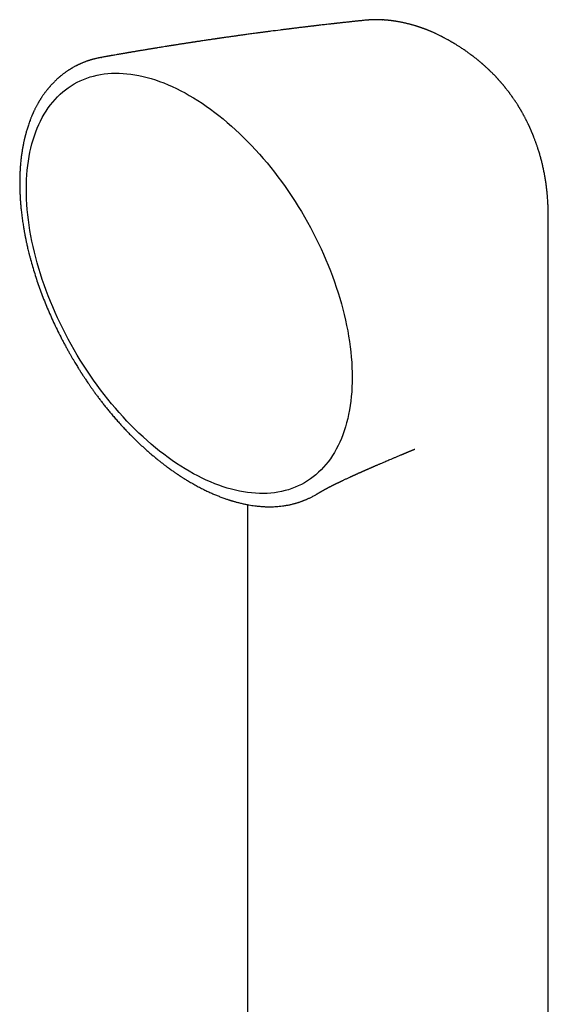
# Model space of a CAD drawing. Header units: millimetres. Extents: x 8 to 789, y 12 to 760.
# Tile 25 of 33: x 716 to 755, y 275 to 346. Entities that reach past the tile are written whole.
import ezdxf

# ---------------------------------------------------------------- set-up
doc = ezdxf.new("R2010")
doc.units = ezdxf.units.MM

msp = doc.modelspace()

# ---------------------------------------------------------------- linework, layer by layer
at = {"color": 7, "linetype": 'Continuous', "lineweight": 30}
for p, q in [((741.316, 346.282), (741.302, 346.281)), ((742.491, 346.302), (742.496, 346.302)), ((746.792, 345.088), (746.788, 345.09)), ((747.466, 344.721), (747.464, 344.722)), ((722.053, 343.574), (722.065, 343.576)), ((753.216, 338.4), (753.225, 338.38)), ((754.522, 331.713), (754.522, 331.715)), ((754.524, 320.36), (754.524, 331.713)), ((744.827, 315.115), (744.83, 315.117)), ((726.003, 314.484), (726.035, 314.456)), ((731.468, 311.387), (731.471, 311.386)), ((737.743, 311.868), (737.747, 311.87)), ((732.668, 311.086), (732.668, 255.981))]:
    msp.add_line(p, q, dxfattribs=at)
at = {"color": 7, "linetype": 'Continuous', "lineweight": 30, "flags": 128}
for points in [[(728.452, 313.503), (728.142, 313.686), (727.833, 313.879), (727.524, 314.081), (727.215, 314.291), (726.908, 314.511), (726.601, 314.739), (726.296, 314.976), (725.993, 315.221), (725.691, 315.474), (725.39, 315.735), (725.092, 316.005), (724.797, 316.281), (724.503, 316.566), (724.213, 316.857), (723.925, 317.156), (723.641, 317.461), (723.359, 317.773), (723.082, 318.092), (722.808, 318.416), (722.537, 318.747), (722.271, 319.083), (722.009, 319.425), (721.752, 319.773), (721.499, 320.125), (721.251, 320.482), (721.008, 320.844), (720.77, 321.21), (720.537, 321.58), (720.309, 321.954), (720.088, 322.332), (719.871, 322.713), (719.661, 323.097), (719.457, 323.483), (719.259, 323.873), (719.067, 324.264), (718.882, 324.658), (718.703, 325.053), (718.531, 325.449), (718.366, 325.847), (718.208, 326.246), (718.056, 326.645), (717.912, 327.045), (717.775, 327.445), (717.646, 327.844), (717.523, 328.244), (717.409, 328.642), (717.301, 329.039), (717.202, 329.435), (717.11, 329.83), (717.026, 330.223), (716.95, 330.613), (716.881, 331.001), (716.821, 331.387), (716.768, 331.77), (716.724, 332.149), (716.688, 332.525), (716.659, 332.898), (716.639, 333.266), (716.627, 333.631), (716.623, 333.991), (716.627, 334.346), (716.639, 334.696), (716.659, 335.041), (716.688, 335.381), (716.724, 335.715), (716.768, 336.043), (716.821, 336.366), (716.881, 336.681), (716.95, 336.991), (717.026, 337.293), (717.11, 337.589), (717.202, 337.877), (717.301, 338.159), (717.409, 338.432), (717.523, 338.698), (717.646, 338.956), (717.775, 339.206), (717.912, 339.448), (718.056, 339.681), (718.208, 339.905), (718.366, 340.121), (718.531, 340.328), (718.703, 340.526), (718.882, 340.715), (719.067, 340.895), (719.259, 341.065), (719.457, 341.226), (719.661, 341.377), (719.871, 341.518), (720.088, 341.649), (720.309, 341.771), (720.537, 341.882), (720.77, 341.983), (721.008, 342.075), (721.251, 342.156), (721.499, 342.226), (721.752, 342.287), (722.009, 342.337), (722.271, 342.376), (722.537, 342.406), (722.808, 342.424), (723.082, 342.433), (723.359, 342.43), (723.641, 342.418), (723.925, 342.395), (724.213, 342.361), (724.503, 342.317), (724.797, 342.263), (725.092, 342.198), (725.39, 342.123), (725.691, 342.038), (725.993, 341.942), (726.296, 341.837), (726.601, 341.721), (726.908, 341.595), (727.215, 341.46), (727.524, 341.315), (727.833, 341.16), (728.142, 340.995), (728.452, 340.821)], [(728.452, 340.821), (728.762, 340.638), (729.071, 340.445), (729.38, 340.243), (729.688, 340.032), (729.996, 339.813), (730.302, 339.585), (730.608, 339.348), (730.911, 339.103), (731.213, 338.85), (731.513, 338.588), (731.812, 338.319), (732.107, 338.042), (732.4, 337.758), (732.691, 337.467), (732.979, 337.168), (733.263, 336.863), (733.544, 336.551), (733.822, 336.232), (734.096, 335.908), (734.366, 335.577), (734.633, 335.24), (734.894, 334.898), (735.152, 334.551), (735.405, 334.199), (735.653, 333.842), (735.896, 333.48), (736.134, 333.114), (736.367, 332.743), (736.594, 332.369), (736.816, 331.992), (737.032, 331.611), (737.243, 331.227), (737.447, 330.84), (737.645, 330.451), (737.837, 330.06), (738.022, 329.666), (738.201, 329.271), (738.373, 328.874), (738.538, 328.476), (738.696, 328.078), (738.847, 327.678), (738.992, 327.279), (739.129, 326.879), (739.258, 326.479), (739.381, 326.08), (739.495, 325.682), (739.602, 325.284), (739.702, 324.888), (739.794, 324.494), (739.878, 324.101), (739.954, 323.711), (740.022, 323.322), (740.083, 322.937), (740.135, 322.554), (740.18, 322.174), (740.216, 321.798), (740.245, 321.426), (740.265, 321.057), (740.277, 320.693), (740.281, 320.333), (740.277, 319.978), (740.265, 319.628), (740.245, 319.282), (740.216, 318.943), (740.18, 318.609), (740.135, 318.28), (740.083, 317.958), (740.022, 317.642), (739.954, 317.333), (739.878, 317.03), (739.794, 316.735), (739.702, 316.446), (739.602, 316.165), (739.495, 315.892), (739.381, 315.626), (739.258, 315.368), (739.129, 315.118), (738.992, 314.876), (738.847, 314.643), (738.696, 314.418), (738.538, 314.202), (738.373, 313.995), (738.201, 313.797), (738.022, 313.608), (737.837, 313.429), (737.645, 313.259), (737.447, 313.098), (737.243, 312.947), (737.032, 312.806), (736.816, 312.675), (736.594, 312.553), (736.367, 312.442), (736.134, 312.34), (735.896, 312.249), (735.653, 312.168), (735.405, 312.097), (735.152, 312.037), (734.894, 311.987), (734.633, 311.947), (734.366, 311.918), (734.096, 311.899), (733.822, 311.891), (733.544, 311.893), (733.263, 311.906), (732.979, 311.929), (732.691, 311.963), (732.4, 312.007), (732.107, 312.061), (731.812, 312.126), (731.513, 312.201), (731.213, 312.286), (730.911, 312.381), (730.608, 312.487), (730.302, 312.603), (729.996, 312.728), (729.688, 312.864), (729.38, 313.009), (729.071, 313.164), (728.762, 313.329), (728.452, 313.503)], [(754.524, 222.865), (754.524, 267.245), (754.524, 320.361)]]:
    msp.add_lwpolyline(points, dxfattribs=at)
at = {"color": 7, "linetype": 'Continuous', "lineweight": 30}
for points, knots in [([(741.302, 346.283), (741.292, 346.282), (741.235, 346.276), (741.136, 346.265), (741.008, 346.252), (740.893, 346.24), (740.791, 346.23), (740.703, 346.22), (740.627, 346.212), (740.564, 346.206), (740.491, 346.198), (740.401, 346.188), (740.286, 346.176), (740.161, 346.163), (740.024, 346.148), (739.875, 346.132), (739.736, 346.117), (739.612, 346.103), (739.507, 346.092), (739.407, 346.081), (739.323, 346.071), (739.258, 346.064), (739.208, 346.059), (739.166, 346.054), (739.131, 346.05), (739.099, 346.046), (739.065, 346.043), (739.022, 346.038), (738.968, 346.032), (738.903, 346.025), (738.828, 346.016), (738.743, 346.007), (738.616, 345.992), (738.456, 345.974), (738.27, 345.953), (738.098, 345.933), (737.955, 345.916), (737.836, 345.903), (737.739, 345.891), (737.651, 345.881), (737.57, 345.871), (737.497, 345.863), (737.427, 345.855), (737.355, 345.846), (737.276, 345.837), (737.187, 345.826), (737.089, 345.815), (736.987, 345.802), (736.884, 345.79), (736.709, 345.769), (736.464, 345.739), (736.213, 345.709), (736.027, 345.686), (735.91, 345.671), (735.801, 345.658), (735.713, 345.647), (735.644, 345.638), (735.589, 345.631), (735.532, 345.624), (735.47, 345.616), (735.391, 345.606), (735.294, 345.594), (735.178, 345.579), (734.867, 345.54), (734.555, 345.5), (734.248, 345.46), (734.136, 345.445), (734.031, 345.431), (733.937, 345.419), (733.853, 345.408), (733.785, 345.399), (733.728, 345.391), (733.675, 345.384), (733.617, 345.377), (733.549, 345.367), (733.471, 345.357), (733.347, 345.341), (733.185, 345.319), (732.994, 345.293), (732.815, 345.269), (732.644, 345.245), (732.478, 345.223), (732.286, 345.196), (732.07, 345.166), (731.824, 345.132), (731.619, 345.103), (731.446, 345.079), (731.304, 345.059), (731.15, 345.037), (731.012, 345.017), (730.898, 345.001), (730.815, 344.989), (730.741, 344.978), (730.678, 344.969), (730.626, 344.961), (730.583, 344.955), (730.545, 344.95), (730.507, 344.944), (730.465, 344.938), (730.415, 344.931), (730.358, 344.922), (730.294, 344.913), (730.222, 344.903), (730.133, 344.889), (730.025, 344.874), (729.896, 344.855), (729.754, 344.834), (729.601, 344.811), (729.435, 344.786), (729.288, 344.764), (729.161, 344.745), (729.061, 344.73), (728.966, 344.716), (728.882, 344.703), (728.819, 344.693), (728.773, 344.686), (728.739, 344.681), (728.708, 344.676), (728.675, 344.671), (728.624, 344.664), (728.551, 344.652), (728.454, 344.637), (728.345, 344.621), (728.228, 344.603), (728.107, 344.584), (727.98, 344.564), (727.859, 344.546), (727.744, 344.528), (727.635, 344.511), (727.529, 344.494), (727.432, 344.479), (727.348, 344.465), (727.279, 344.455), (727.227, 344.446), (727.187, 344.44), (727.15, 344.434), (727.108, 344.428), (727.057, 344.419), (726.989, 344.409), (726.904, 344.395), (726.8, 344.379), (726.665, 344.357), (726.508, 344.332), (726.336, 344.304), (726.19, 344.28), (726.064, 344.26), (725.958, 344.242), (725.859, 344.226), (725.762, 344.21), (725.661, 344.194), (725.552, 344.176), (725.434, 344.156), (725.308, 344.136), (725.176, 344.114), (725.041, 344.091), (724.918, 344.07), (724.807, 344.052), (724.71, 344.036), (724.612, 344.019), (724.513, 344.002), (724.418, 343.986), (724.329, 343.971), (724.249, 343.958), (724.18, 343.946), (724.121, 343.936), (724.07, 343.927), (724.016, 343.918), (723.952, 343.907), (723.877, 343.894), (723.791, 343.879), (723.696, 343.863), (723.597, 343.846), (723.499, 343.829), (723.402, 343.812), (723.282, 343.791), (723.14, 343.767), (722.978, 343.738), (722.85, 343.716), (722.757, 343.699), (722.695, 343.689), (722.635, 343.678), (722.576, 343.668), (722.518, 343.657), (722.456, 343.646), (722.384, 343.634), (722.297, 343.618), (722.193, 343.6), (722.114, 343.585), (722.07, 343.578), (722.064, 343.577)], [0, 0, 0, 0, 0.001585, 0.008867, 0.015487, 0.021444, 0.026739, 0.031294, 0.03521, 0.038486, 0.041123, 0.046581, 0.052527, 0.058972, 0.066023, 0.073785, 0.082261, 0.087589, 0.093164, 0.098529, 0.103189, 0.106135, 0.108707, 0.110905, 0.112731, 0.114208, 0.115896, 0.118022, 0.120866, 0.12424, 0.128145, 0.132579, 0.137439, 0.147879, 0.157539, 0.166422, 0.174525, 0.179929, 0.184925, 0.189516, 0.193702, 0.197482, 0.200879, 0.204618, 0.208657, 0.213281, 0.218459, 0.223795, 0.229168, 0.234577, 0.251012, 0.267336, 0.27366, 0.279926, 0.285667, 0.290596, 0.293664, 0.296338, 0.299198, 0.302453, 0.306104, 0.311484, 0.317543, 0.324114, 0.359996, 0.366064, 0.372037, 0.377488, 0.382381, 0.386716, 0.390493, 0.393069, 0.395591, 0.398617, 0.402161, 0.406224, 0.410805, 0.421444, 0.431384, 0.440625, 0.449384, 0.45799, 0.466446, 0.479339, 0.491789, 0.504675, 0.511394, 0.51876, 0.526771, 0.535428, 0.540196, 0.544602, 0.548437, 0.551702, 0.554397, 0.556522, 0.558486, 0.56029, 0.562479, 0.565052, 0.568009, 0.57135, 0.575076, 0.579186, 0.585261, 0.591978, 0.59933, 0.607316, 0.615936, 0.62519, 0.630333, 0.635652, 0.640842, 0.645187, 0.648659, 0.650774, 0.652367, 0.653914, 0.655625, 0.657501, 0.661894, 0.666987, 0.672751, 0.678848, 0.685185, 0.691761, 0.698578, 0.704102, 0.709774, 0.715515, 0.720645, 0.725007, 0.728602, 0.73143, 0.733114, 0.73488, 0.737093, 0.739755, 0.742865, 0.747614, 0.753133, 0.758984, 0.768771, 0.777698, 0.785766, 0.791703, 0.797234, 0.802369, 0.80716, 0.812338, 0.818147, 0.8242, 0.830814, 0.837823, 0.844874, 0.851955, 0.857032, 0.862124, 0.867231, 0.872354, 0.877468, 0.882139, 0.886206, 0.889983, 0.893028, 0.895373, 0.898025, 0.901477, 0.905308, 0.909799, 0.914921, 0.92014, 0.925266, 0.930297, 0.935233, 0.944039, 0.952526, 0.960602, 0.963921, 0.967155, 0.970302, 0.973365, 0.976342, 0.979372, 0.98297, 0.987639, 0.993052, 0.999209, 1, 1, 1, 1]), ([(742.496, 346.304), (742.469, 346.305), (742.418, 346.308), (742.352, 346.311), (742.297, 346.313), (742.25, 346.315), (742.21, 346.316), (742.178, 346.317), (742.147, 346.317), (742.114, 346.318), (742.076, 346.318), (742.036, 346.318), (742, 346.318), (741.968, 346.318), (741.927, 346.317), (741.878, 346.316), (741.829, 346.315), (741.786, 346.314), (741.744, 346.312), (741.7, 346.31), (741.656, 346.308), (741.614, 346.306), (741.573, 346.303), (741.54, 346.301), (741.517, 346.299), (741.494, 346.298), (741.463, 346.295), (741.42, 346.292), (741.379, 346.288), (741.353, 346.286), (741.344, 346.285)], [0, 0, 0, 0, 0.065691, 0.123939, 0.172681, 0.213508, 0.24708, 0.275833, 0.29708, 0.32356, 0.359417, 0.398373, 0.428785, 0.452227, 0.481967, 0.536522, 0.580383, 0.610904, 0.646942, 0.69129, 0.724921, 0.763277, 0.802732, 0.832948, 0.847577, 0.864825, 0.892005, 0.929216, 0.976597, 1, 1, 1, 1]), ([(746.788, 345.09), (746.784, 345.092), (746.772, 345.099), (746.749, 345.11), (746.697, 345.137), (746.625, 345.173), (746.526, 345.221), (746.435, 345.265), (746.35, 345.305), (746.268, 345.343), (746.186, 345.38), (746.098, 345.419), (746.025, 345.451), (745.961, 345.478), (745.909, 345.499), (745.862, 345.519), (745.81, 345.54), (745.755, 345.562), (745.698, 345.585), (745.647, 345.605), (745.603, 345.621), (745.567, 345.635), (745.526, 345.65), (745.477, 345.669), (745.421, 345.689), (745.369, 345.707), (745.321, 345.725), (745.273, 345.741), (745.223, 345.758), (745.171, 345.776), (745.121, 345.793), (745.076, 345.807), (745.027, 345.823), (744.967, 345.843), (744.89, 345.866), (744.812, 345.89), (744.729, 345.915), (744.646, 345.938), (744.559, 345.962), (744.466, 345.987), (744.366, 346.013), (744.268, 346.037), (744.186, 346.057), (744.1, 346.077), (744.017, 346.095), (743.939, 346.111), (743.872, 346.125), (743.797, 346.14), (743.721, 346.154), (743.646, 346.168), (743.575, 346.18), (743.508, 346.191), (743.451, 346.201), (743.407, 346.207), (743.364, 346.214), (743.314, 346.221), (743.262, 346.228), (743.213, 346.235), (743.172, 346.24), (743.136, 346.245), (743.101, 346.249), (743.059, 346.254), (743.011, 346.26), (742.965, 346.265), (742.925, 346.269), (742.891, 346.272), (742.86, 346.275), (742.823, 346.279), (742.779, 346.283), (742.727, 346.287), (742.676, 346.291), (742.623, 346.295), (742.567, 346.299), (742.52, 346.302), (742.495, 346.304), (742.491, 346.304)], [0, 0, 0, 0, 0.002759, 0.009553, 0.016068, 0.040998, 0.061473, 0.086963, 0.106037, 0.122544, 0.146648, 0.165042, 0.185657, 0.199873, 0.211512, 0.222683, 0.234339, 0.248633, 0.262155, 0.275499, 0.285728, 0.293153, 0.301565, 0.31509, 0.328641, 0.341087, 0.352132, 0.363397, 0.374758, 0.387944, 0.400013, 0.410433, 0.419539, 0.434731, 0.453238, 0.473502, 0.489081, 0.511801, 0.531152, 0.549793, 0.576581, 0.600135, 0.616983, 0.633435, 0.659116, 0.673962, 0.687035, 0.704668, 0.725502, 0.73944, 0.755591, 0.77394, 0.785384, 0.794693, 0.803539, 0.815236, 0.828261, 0.839343, 0.848652, 0.856184, 0.863442, 0.872849, 0.884591, 0.895772, 0.9046, 0.911434, 0.918432, 0.925953, 0.9358, 0.948404, 0.960452, 0.969906, 0.983658, 0.997583, 1, 1, 1, 1]), ([(747.465, 344.722), (747.44, 344.736), (747.396, 344.762), (747.339, 344.794), (747.298, 344.817), (747.265, 344.835), (747.208, 344.867), (747.134, 344.908), (747.041, 344.958), (746.974, 344.994), (746.917, 345.024), (746.866, 345.05), (746.823, 345.073), (746.796, 345.086), (746.792, 345.088)], [0, 0, 0, 0, 0.11281, 0.19833, 0.256598, 0.299655, 0.342755, 0.513014, 0.631818, 0.755347, 0.809336, 0.883916, 0.979476, 1, 1, 1, 1]), ([(753.218, 338.4), (753.215, 338.407), (753.207, 338.425), (753.192, 338.459), (753.171, 338.505), (753.148, 338.554), (753.125, 338.606), (753.103, 338.653), (753.082, 338.698), (753.062, 338.74), (753.036, 338.793), (753.004, 338.859), (752.97, 338.93), (752.938, 338.993), (752.912, 339.045), (752.884, 339.099), (752.852, 339.161), (752.817, 339.229), (752.783, 339.293), (752.755, 339.345), (752.729, 339.392), (752.703, 339.441), (752.671, 339.498), (752.636, 339.561), (752.601, 339.622), (752.571, 339.675), (752.544, 339.722), (752.516, 339.769), (752.484, 339.824), (752.448, 339.883), (752.413, 339.942), (752.381, 339.993), (752.353, 340.039), (752.326, 340.082), (752.294, 340.134), (752.253, 340.197), (752.208, 340.267), (752.166, 340.332), (752.128, 340.389), (752.09, 340.446), (752.049, 340.508), (752.003, 340.575), (751.957, 340.641), (751.918, 340.697), (751.883, 340.746), (751.847, 340.796), (751.808, 340.851), (751.764, 340.911), (751.721, 340.969), (751.682, 341.021), (751.647, 341.068), (751.611, 341.115), (751.57, 341.168), (751.523, 341.228), (751.475, 341.289), (751.431, 341.344), (751.393, 341.391), (751.357, 341.436), (751.32, 341.482), (751.279, 341.531), (751.237, 341.582), (751.195, 341.631), (751.16, 341.672), (751.131, 341.706), (751.105, 341.737), (751.078, 341.768), (751.046, 341.804), (751.007, 341.848), (750.963, 341.898), (750.92, 341.946), (750.881, 341.989), (750.848, 342.025), (750.817, 342.059), (750.784, 342.094), (750.747, 342.135), (750.703, 342.18), (750.657, 342.23), (750.606, 342.282), (750.556, 342.334), (750.508, 342.383), (750.462, 342.43), (750.412, 342.479), (750.362, 342.529), (750.312, 342.577), (750.269, 342.62), (750.23, 342.657), (750.197, 342.688), (750.168, 342.716), (750.133, 342.749), (750.085, 342.794), (750.019, 342.855), (749.946, 342.922), (749.875, 342.986), (749.812, 343.041), (749.76, 343.087), (749.715, 343.126), (749.671, 343.164), (749.62, 343.207), (749.563, 343.255), (749.509, 343.301), (749.461, 343.34), (749.415, 343.378), (749.366, 343.418), (749.307, 343.466), (749.238, 343.521), (749.163, 343.579), (749.095, 343.632), (749.041, 343.673), (748.997, 343.707), (748.954, 343.739), (748.89, 343.787), (748.807, 343.848), (748.704, 343.923), (748.596, 344), (748.483, 344.079), (748.366, 344.158), (748.253, 344.234), (748.146, 344.304), (748.05, 344.367), (747.96, 344.424), (747.872, 344.478), (747.801, 344.522), (747.745, 344.556), (747.707, 344.579), (747.666, 344.604), (747.614, 344.635), (747.547, 344.675), (747.495, 344.705), (747.466, 344.721)], [0, 0, 0, 0, 0.00246, 0.007, 0.012775, 0.019608, 0.025736, 0.032277, 0.03757, 0.042688, 0.048421, 0.057809, 0.06792, 0.075581, 0.082029, 0.088165, 0.096193, 0.106343, 0.114454, 0.121032, 0.126964, 0.132737, 0.140265, 0.149371, 0.157505, 0.164366, 0.170475, 0.176211, 0.183459, 0.192267, 0.200059, 0.206946, 0.213062, 0.218466, 0.224533, 0.234302, 0.244277, 0.253261, 0.260881, 0.268014, 0.276865, 0.286628, 0.296073, 0.304228, 0.310249, 0.31706, 0.325145, 0.333756, 0.342527, 0.350077, 0.356197, 0.362715, 0.370476, 0.379348, 0.389084, 0.397267, 0.403569, 0.409977, 0.417079, 0.423949, 0.432126, 0.439891, 0.446037, 0.450792, 0.455366, 0.459937, 0.465109, 0.471893, 0.480194, 0.48795, 0.494409, 0.499884, 0.505006, 0.510323, 0.516509, 0.523998, 0.532116, 0.539968, 0.549245, 0.556912, 0.563876, 0.571716, 0.581036, 0.588262, 0.59574, 0.602023, 0.60705, 0.61136, 0.615729, 0.623896, 0.634396, 0.646596, 0.657902, 0.667536, 0.675677, 0.681623, 0.688079, 0.695826, 0.70494, 0.713485, 0.720443, 0.726292, 0.734014, 0.742323, 0.752609, 0.764628, 0.775017, 0.782689, 0.787827, 0.794168, 0.801271, 0.815456, 0.8297, 0.845206, 0.861373, 0.877553, 0.893802, 0.908401, 0.92186, 0.933558, 0.945225, 0.957431, 0.96265, 0.967752, 0.972746, 0.979367, 0.988452, 1, 1, 1, 1]), ([(722.052, 343.574), (722.034, 343.571), (721.987, 343.562), (721.912, 343.548), (721.821, 343.528), (721.724, 343.507), (721.628, 343.484), (721.538, 343.461), (721.466, 343.441), (721.408, 343.425), (721.361, 343.412), (721.314, 343.398), (721.26, 343.381), (721.199, 343.362), (721.133, 343.341), (721.065, 343.318), (720.988, 343.291), (720.905, 343.26), (720.819, 343.227), (720.743, 343.197), (720.675, 343.169), (720.622, 343.146), (720.581, 343.129), (720.552, 343.116), (720.524, 343.104), (720.499, 343.092), (720.474, 343.08), (720.445, 343.067), (720.408, 343.05), (720.359, 343.027), (720.3, 342.997), (720.236, 342.965), (720.162, 342.927), (720.083, 342.884), (720.008, 342.842), (719.947, 342.807), (719.901, 342.78), (719.861, 342.756), (719.825, 342.734), (719.787, 342.71), (719.739, 342.681), (719.68, 342.642), (719.612, 342.597), (719.537, 342.546), (719.459, 342.491), (719.38, 342.434), (719.308, 342.38), (719.244, 342.331), (719.188, 342.286), (719.135, 342.244), (719.088, 342.205), (719.05, 342.173), (719.019, 342.147), (718.992, 342.123), (718.965, 342.1), (718.93, 342.069), (718.888, 342.032), (718.837, 341.985), (718.781, 341.932), (718.719, 341.873), (718.66, 341.816), (718.606, 341.762), (718.558, 341.712), (718.508, 341.66), (718.456, 341.604), (718.405, 341.549), (718.359, 341.498), (718.321, 341.454), (718.291, 341.419), (718.266, 341.39), (718.245, 341.364), (718.222, 341.338), (718.199, 341.31), (718.174, 341.279), (718.142, 341.24), (718.103, 341.191), (718.054, 341.129), (718, 341.058), (717.939, 340.976), (717.881, 340.895), (717.826, 340.817), (717.778, 340.747), (717.732, 340.678), (717.693, 340.617), (717.661, 340.568), (717.635, 340.526), (717.61, 340.487), (717.583, 340.442), (717.552, 340.392), (717.518, 340.334), (717.481, 340.27), (717.441, 340.199), (717.399, 340.124), (717.358, 340.049), (717.32, 339.976), (717.283, 339.905), (717.246, 339.83), (717.208, 339.754), (717.175, 339.684), (717.147, 339.624), (717.125, 339.576), (717.107, 339.536), (717.092, 339.502), (717.077, 339.468), (717.06, 339.429), (717.038, 339.38), (717.013, 339.321), (716.985, 339.253), (716.954, 339.175), (716.921, 339.091), (716.876, 338.975), (716.825, 338.834), (716.768, 338.669), (716.717, 338.516), (716.673, 338.372), (716.633, 338.236), (716.602, 338.127), (716.579, 338.043), (716.563, 337.982), (716.547, 337.922), (716.532, 337.865), (716.52, 337.815), (716.511, 337.778), (716.504, 337.749), (716.497, 337.72), (716.488, 337.681), (716.475, 337.629), (716.461, 337.564), (716.443, 337.484), (716.423, 337.391), (716.402, 337.286), (716.379, 337.172), (716.357, 337.053), (716.336, 336.931), (716.307, 336.756), (716.273, 336.525), (716.235, 336.232), (716.209, 335.984), (716.192, 335.792), (716.182, 335.668), (716.174, 335.56), (716.168, 335.469), (716.164, 335.397), (716.16, 335.342), (716.158, 335.3), (716.156, 335.26), (716.154, 335.218), (716.152, 335.17), (716.149, 335.104), (716.146, 335.015), (716.142, 334.9), (716.139, 334.752), (716.137, 334.572), (716.137, 334.361), (716.139, 334.137), (716.145, 333.901), (716.155, 333.654), (716.168, 333.396), (716.186, 333.127), (716.208, 332.845), (716.233, 332.587), (716.257, 332.356), (716.281, 332.153), (716.307, 331.948), (716.335, 331.747), (716.362, 331.557), (716.389, 331.383), (716.415, 331.226), (716.439, 331.085), (716.46, 330.962), (716.48, 330.855), (716.496, 330.765), (716.509, 330.696), (716.519, 330.646), (716.526, 330.611), (716.531, 330.586), (716.535, 330.565), (716.54, 330.541), (716.546, 330.51), (716.553, 330.471), (716.564, 330.418), (716.579, 330.347), (716.597, 330.258), (716.619, 330.156), (716.645, 330.034), (716.677, 329.89), (716.716, 329.723), (716.76, 329.538), (716.809, 329.336), (716.865, 329.118), (716.95, 328.797), (717.067, 328.379), (717.223, 327.865), (717.391, 327.344), (717.574, 326.817), (717.77, 326.284), (717.977, 325.755), (718.194, 325.232), (718.42, 324.714), (718.659, 324.192), (718.912, 323.667), (719.134, 323.227), (719.315, 322.88), (719.449, 322.63), (719.577, 322.395), (719.7, 322.175), (719.817, 321.969), (719.927, 321.778), (720.034, 321.595), (720.137, 321.423), (720.234, 321.262), (720.322, 321.117), (720.401, 320.99), (720.466, 320.887), (720.517, 320.806), (720.555, 320.746), (720.586, 320.697), (720.61, 320.659), (720.632, 320.625), (720.657, 320.586), (720.691, 320.534), (720.733, 320.468), (720.786, 320.387), (720.848, 320.292), (720.92, 320.185), (721.002, 320.061), (721.096, 319.922), (721.203, 319.767), (721.321, 319.597), (721.451, 319.413), (721.593, 319.215), (721.748, 319.004), (721.91, 318.787), (722.079, 318.564), (722.256, 318.338), (722.443, 318.102), (722.643, 317.857), (722.855, 317.603), (723.075, 317.345), (723.305, 317.085), (723.543, 316.821), (723.793, 316.552), (724.056, 316.278), (724.331, 316), (724.618, 315.718), (724.918, 315.434), (725.219, 315.157), (725.52, 314.89), (725.789, 314.659), (725.961, 314.518), (726.032, 314.459)], [0, 0, 0, 0, 0.001915, 0.004902, 0.008404, 0.012421, 0.016432, 0.020065, 0.023318, 0.025333, 0.027169, 0.029022, 0.031194, 0.03369, 0.036506, 0.039359, 0.042058, 0.046052, 0.049649, 0.052847, 0.055692, 0.058277, 0.059615, 0.060873, 0.06205, 0.063146, 0.064165, 0.065335, 0.066794, 0.069022, 0.071699, 0.074637, 0.077431, 0.08151, 0.085212, 0.087604, 0.089718, 0.091546, 0.09309, 0.094592, 0.096912, 0.099685, 0.102913, 0.106558, 0.110327, 0.114157, 0.118047, 0.12085, 0.123684, 0.126446, 0.128813, 0.130764, 0.132274, 0.133555, 0.134956, 0.136489, 0.138904, 0.141587, 0.144548, 0.147869, 0.151566, 0.154068, 0.156716, 0.159512, 0.162455, 0.165482, 0.168145, 0.170353, 0.172107, 0.17346, 0.17467, 0.175976, 0.177379, 0.178879, 0.180475, 0.183098, 0.186029, 0.189413, 0.193254, 0.197551, 0.200611, 0.203866, 0.207087, 0.209787, 0.21195, 0.213578, 0.215233, 0.217117, 0.219284, 0.221734, 0.224465, 0.227454, 0.230598, 0.233886, 0.236664, 0.239538, 0.242506, 0.245571, 0.24865, 0.250788, 0.25264, 0.254204, 0.255481, 0.256529, 0.258084, 0.259983, 0.262225, 0.26481, 0.267739, 0.27098, 0.274204, 0.280587, 0.286519, 0.291999, 0.297026, 0.301702, 0.306225, 0.308345, 0.31043, 0.312482, 0.3145, 0.316253, 0.317506, 0.31826, 0.319156, 0.320475, 0.322217, 0.324381, 0.327025, 0.330109, 0.333633, 0.337417, 0.341283, 0.345231, 0.349261, 0.358062, 0.367228, 0.376758, 0.381051, 0.384827, 0.388088, 0.390833, 0.393063, 0.39457, 0.395789, 0.396859, 0.398104, 0.399536, 0.401156, 0.40408, 0.407467, 0.411318, 0.41715, 0.423307, 0.429775, 0.436554, 0.443644, 0.45091, 0.458476, 0.466342, 0.474508, 0.479941, 0.485498, 0.491181, 0.496796, 0.501962, 0.506667, 0.510912, 0.514698, 0.518023, 0.520888, 0.523293, 0.525238, 0.526441, 0.527361, 0.527998, 0.528433, 0.529059, 0.529928, 0.530966, 0.532131, 0.534217, 0.536616, 0.539327, 0.542351, 0.54636, 0.550813, 0.555709, 0.561051, 0.566837, 0.573062, 0.586412, 0.599919, 0.613582, 0.627406, 0.641399, 0.655566, 0.66909, 0.682784, 0.696653, 0.710705, 0.724946, 0.732115, 0.738914, 0.745338, 0.751385, 0.757056, 0.76235, 0.767266, 0.772237, 0.776752, 0.780812, 0.784416, 0.787565, 0.789536, 0.791274, 0.792687, 0.793706, 0.794518, 0.795621, 0.797045, 0.79898, 0.801302, 0.80401, 0.807111, 0.810632, 0.814715, 0.819251, 0.824238, 0.829675, 0.835562, 0.841898, 0.848683, 0.855296, 0.862287, 0.869655, 0.877404, 0.885535, 0.894052, 0.902547, 0.911398, 0.920607, 0.930174, 0.940099, 0.95038, 0.961016, 0.972004, 0.982168, 0.99261, 1, 1, 1, 1]), ([(754.524, 331.714), (754.524, 331.745), (754.524, 331.8), (754.523, 331.875), (754.523, 331.936), (754.523, 331.991), (754.522, 332.049), (754.521, 332.112), (754.521, 332.174), (754.52, 332.233), (754.519, 332.292), (754.517, 332.354), (754.515, 332.452), (754.512, 332.583), (754.506, 332.747), (754.499, 332.912), (754.49, 333.071), (754.48, 333.235), (754.471, 333.364), (754.463, 333.466), (754.458, 333.535), (754.452, 333.605), (754.445, 333.679), (754.439, 333.745), (754.433, 333.805), (754.427, 333.859), (754.421, 333.914), (754.416, 333.965), (754.411, 334.006), (754.407, 334.041), (754.403, 334.079), (754.398, 334.119), (754.394, 334.154), (754.389, 334.188), (754.385, 334.227), (754.379, 334.27), (754.374, 334.31), (754.369, 334.346), (754.363, 334.386), (754.357, 334.433), (754.35, 334.483), (754.343, 334.528), (754.337, 334.57), (754.33, 334.614), (754.323, 334.659), (754.317, 334.699), (754.311, 334.736), (754.304, 334.775), (754.297, 334.82), (754.289, 334.865), (754.281, 334.914), (754.27, 334.974), (754.258, 335.039), (754.247, 335.1), (754.223, 335.223), (754.183, 335.425), (754.124, 335.691), (754.059, 335.961), (753.992, 336.219), (753.917, 336.487), (753.839, 336.749), (753.773, 336.954), (753.723, 337.104), (753.693, 337.192), (753.66, 337.287), (753.629, 337.375), (753.593, 337.474), (753.559, 337.566), (753.522, 337.664), (753.491, 337.743), (753.467, 337.806), (753.449, 337.85), (753.431, 337.897), (753.41, 337.947), (753.391, 337.995), (753.373, 338.038), (753.356, 338.079), (753.339, 338.121), (753.322, 338.161), (753.305, 338.199), (753.289, 338.238), (753.269, 338.284), (753.248, 338.332), (753.233, 338.366), (753.227, 338.381)], [0, 0, 0, 0, 0.013947, 0.025429, 0.034447, 0.041813, 0.050498, 0.060769, 0.0703, 0.078464, 0.086994, 0.096702, 0.106269, 0.130342, 0.154857, 0.178293, 0.202699, 0.224205, 0.249891, 0.258845, 0.268935, 0.279933, 0.289272, 0.301602, 0.308426, 0.315829, 0.324823, 0.332832, 0.338168, 0.342458, 0.348377, 0.354865, 0.359873, 0.363778, 0.369563, 0.376905, 0.382886, 0.387127, 0.392636, 0.400227, 0.407998, 0.414434, 0.420009, 0.426511, 0.43382, 0.439764, 0.444198, 0.449886, 0.457282, 0.463646, 0.469747, 0.479211, 0.490075, 0.498515, 0.506278, 0.54443, 0.5879, 0.624679, 0.665438, 0.704123, 0.745582, 0.784851, 0.797873, 0.814685, 0.825382, 0.842127, 0.855117, 0.87178, 0.884854, 0.901214, 0.90866, 0.914682, 0.921931, 0.930726, 0.938479, 0.944575, 0.951382, 0.957864, 0.964576, 0.970636, 0.976069, 0.982999, 0.992813, 1, 1, 1, 1]), ([(737.748, 311.869), (737.749, 311.87), (737.755, 311.874), (737.766, 311.88), (737.78, 311.888), (737.792, 311.896), (737.805, 311.904), (737.819, 311.912), (737.832, 311.92), (737.845, 311.928), (737.858, 311.936), (737.871, 311.944), (737.883, 311.951), (737.893, 311.956), (737.902, 311.962), (737.912, 311.968), (737.926, 311.976), (737.939, 311.984), (737.952, 311.991), (737.962, 311.998), (737.971, 312.003), (737.98, 312.008), (737.988, 312.013), (737.997, 312.018), (738.004, 312.022), (738.01, 312.026), (738.018, 312.03), (738.028, 312.036), (738.04, 312.043), (738.051, 312.049), (738.059, 312.054), (738.066, 312.058), (738.073, 312.062), (738.081, 312.067), (738.09, 312.072), (738.099, 312.077), (738.106, 312.081), (738.115, 312.086), (738.125, 312.092), (738.135, 312.097), (738.144, 312.102), (738.153, 312.108), (738.165, 312.114), (738.179, 312.122), (738.192, 312.129), (738.204, 312.136), (738.213, 312.141), (738.222, 312.146), (738.233, 312.152), (738.248, 312.16), (738.264, 312.169), (738.28, 312.178), (738.295, 312.186), (738.311, 312.195), (738.328, 312.204), (738.347, 312.215), (738.371, 312.228), (738.399, 312.242), (738.426, 312.257), (738.454, 312.272), (738.482, 312.287), (738.51, 312.301), (738.537, 312.316), (738.569, 312.333), (738.6, 312.349), (738.633, 312.366), (738.665, 312.383), (738.702, 312.402), (738.739, 312.421), (738.778, 312.44), (738.815, 312.459), (738.851, 312.477), (738.885, 312.494), (738.92, 312.512), (738.956, 312.53), (738.994, 312.549), (739.034, 312.569), (739.078, 312.591), (739.122, 312.612), (739.168, 312.635), (739.21, 312.655), (739.256, 312.678), (739.298, 312.698), (739.337, 312.717), (739.37, 312.733), (739.398, 312.746), (739.426, 312.76), (739.454, 312.773), (739.482, 312.786), (739.508, 312.799), (739.534, 312.811), (739.579, 312.832), (739.641, 312.862), (739.727, 312.903), (739.818, 312.945), (739.918, 312.991), (740.012, 313.035), (740.093, 313.072), (740.15, 313.099), (740.189, 313.117), (740.228, 313.135), (740.266, 313.152), (740.304, 313.169), (740.337, 313.184), (740.368, 313.198), (740.397, 313.211), (740.426, 313.225), (740.459, 313.239), (740.497, 313.257), (740.544, 313.278), (740.594, 313.3), (740.64, 313.321), (740.682, 313.34), (740.726, 313.36), (740.772, 313.381), (740.817, 313.401), (740.858, 313.419), (740.895, 313.435), (740.93, 313.451), (740.967, 313.467), (741.006, 313.485), (741.051, 313.505), (741.099, 313.526), (741.149, 313.548), (741.196, 313.569), (741.235, 313.586), (741.275, 313.604), (741.318, 313.623), (741.367, 313.644), (741.421, 313.668), (741.48, 313.694), (741.545, 313.722), (741.614, 313.752), (741.682, 313.782), (741.745, 313.809), (741.802, 313.834), (741.859, 313.859), (741.921, 313.886), (741.987, 313.914), (742.059, 313.946), (742.137, 313.979), (742.217, 314.013), (742.292, 314.046), (742.382, 314.085), (742.5, 314.135), (742.645, 314.197), (742.797, 314.262), (742.949, 314.327), (743.086, 314.385), (743.204, 314.435), (743.302, 314.476), (743.402, 314.519), (743.505, 314.562), (743.608, 314.606), (743.714, 314.65), (743.806, 314.689), (743.883, 314.721), (743.943, 314.746), (744, 314.77), (744.051, 314.791), (744.092, 314.809), (744.129, 314.824), (744.166, 314.839), (744.209, 314.857), (744.26, 314.879), (744.317, 314.903), (744.375, 314.927), (744.426, 314.948), (744.464, 314.964), (744.496, 314.977), (744.533, 314.993), (744.584, 315.014), (744.637, 315.036), (744.687, 315.057), (744.73, 315.075), (744.776, 315.094), (744.81, 315.108), (744.828, 315.116), (744.83, 315.116)], [0, 0, 0, 0, 0.0007578, 0.0044792, 0.0078532, 0.0106441, 0.0137902, 0.0175058, 0.0208791, 0.0238971, 0.0275437, 0.0311825, 0.0345229, 0.0370136, 0.0389827, 0.0419258, 0.0459221, 0.0502693, 0.0537508, 0.0568146, 0.05967, 0.0620961, 0.0650132, 0.0677927, 0.0700011, 0.0718339, 0.0743755, 0.077792, 0.0826569, 0.0864394, 0.0894064, 0.0918816, 0.093996, 0.0970508, 0.10085, 0.1039382, 0.1062414, 0.1091714, 0.1129968, 0.1163456, 0.1192357, 0.1221303, 0.1252979, 0.1292284, 0.1337546, 0.1366492, 0.1387388, 0.1407547, 0.1436796, 0.1472713, 0.1521064, 0.1561889, 0.1595582, 0.1634184, 0.1680479, 0.171871, 0.1785403, 0.1853136, 0.1902771, 0.1979343, 0.2042978, 0.2098727, 0.2162126, 0.2226688, 0.2306273, 0.2356219, 0.2435563, 0.2500804, 0.2586279, 0.2653639, 0.2726446, 0.2796223, 0.2855309, 0.2914991, 0.2986021, 0.3050176, 0.311715, 0.3189874, 0.3276795, 0.3339211, 0.3418289, 0.3482142, 0.3557813, 0.3619358, 0.3666547, 0.3709644, 0.3749339, 0.3794202, 0.3839541, 0.3874511, 0.391088, 0.3957442, 0.4071394, 0.4184306, 0.4329039, 0.4453554, 0.4599861, 0.4716167, 0.4774406, 0.4824591, 0.4875285, 0.4927349, 0.4973953, 0.5019518, 0.505655, 0.5093235, 0.512932, 0.5168674, 0.5217234, 0.5273575, 0.5345184, 0.5403809, 0.5447953, 0.5501127, 0.5560895, 0.5616963, 0.5665879, 0.5710227, 0.575212, 0.5794797, 0.5842068, 0.5892612, 0.5953389, 0.6014157, 0.6069384, 0.6116186, 0.6154367, 0.6209408, 0.6264387, 0.6325698, 0.6396328, 0.6468945, 0.654923, 0.663123, 0.6701455, 0.67635, 0.6824679, 0.6894906, 0.6970424, 0.7048053, 0.7137471, 0.7228895, 0.7313742, 0.7388821, 0.7526489, 0.7702261, 0.7862121, 0.8024062, 0.8194434, 0.8302763, 0.840335, 0.8508156, 0.8622216, 0.8728521, 0.8837079, 0.8955775, 0.9018444, 0.9081358, 0.9143528, 0.9197093, 0.924036, 0.9274, 0.9310085, 0.9355823, 0.9409476, 0.9468916, 0.953414, 0.9587931, 0.9627252, 0.9654941, 0.9685297, 0.974238, 0.98112, 0.9851506, 0.9895446, 0.994302, 0.9994227, 1, 1, 1, 1]), ([(726.034, 314.455), (726.079, 314.418), (726.188, 314.329), (726.358, 314.193), (726.539, 314.052), (726.708, 313.924), (726.863, 313.808), (727.004, 313.704), (727.133, 313.612), (727.247, 313.531), (727.348, 313.46), (727.436, 313.4), (727.509, 313.35), (727.57, 313.309), (727.619, 313.276), (727.661, 313.248), (727.695, 313.225), (727.721, 313.209), (727.741, 313.195), (727.765, 313.18), (727.801, 313.156), (727.853, 313.122), (727.917, 313.081), (727.997, 313.03), (728.091, 312.97), (728.202, 312.902), (728.328, 312.825), (728.468, 312.741), (728.566, 312.684), (728.618, 312.654)], [0, 0, 0, 0, 0.052788, 0.128949, 0.199819, 0.2654, 0.32569, 0.380685, 0.430379, 0.474762, 0.513827, 0.547564, 0.575964, 0.599019, 0.617495, 0.633345, 0.646661, 0.657499, 0.662678, 0.670008, 0.685042, 0.704927, 0.729669, 0.759278, 0.796238, 0.838766, 0.886884, 0.940618, 1, 1, 1, 1]), ([(728.616, 312.655), (728.727, 312.592), (728.944, 312.468), (729.264, 312.299), (729.571, 312.144), (729.866, 312.003), (730.147, 311.877), (730.417, 311.763), (730.642, 311.673), (730.823, 311.604), (730.96, 311.554), (731.084, 311.51), (731.193, 311.472), (731.276, 311.445), (731.336, 311.425), (731.375, 311.413), (731.417, 311.399), (731.448, 311.39), (731.467, 311.384), (731.47, 311.383)], [0, 0, 0, 0, 0.115861, 0.227279, 0.334336, 0.437105, 0.535647, 0.630014, 0.720249, 0.773045, 0.821279, 0.864804, 0.903622, 0.937737, 0.952767, 0.966663, 0.979986, 0.996577, 1, 1, 1, 1]), ([(731.467, 311.386), (731.477, 311.383), (731.505, 311.375), (731.557, 311.359), (731.629, 311.337), (731.713, 311.313), (731.81, 311.286), (731.918, 311.256), (732.082, 311.214), (732.292, 311.163), (732.54, 311.11), (732.774, 311.065), (732.993, 311.029), (733.198, 310.999), (733.389, 310.976), (733.567, 310.959), (733.72, 310.946), (733.854, 310.938), (733.976, 310.932), (734.104, 310.928), (734.263, 310.925), (734.451, 310.927), (734.665, 310.935), (734.881, 310.949), (735.102, 310.971), (735.294, 310.996), (735.455, 311.021), (735.58, 311.043), (735.698, 311.066), (735.808, 311.09), (735.915, 311.115), (736.025, 311.142), (736.125, 311.169), (736.215, 311.195), (736.294, 311.218), (736.375, 311.244), (736.457, 311.271), (736.539, 311.299), (736.62, 311.327), (736.696, 311.356), (736.766, 311.383), (736.833, 311.41), (736.897, 311.436), (736.962, 311.463), (737.027, 311.492), (737.099, 311.525), (737.182, 311.563), (737.275, 311.609), (737.379, 311.661), (737.483, 311.716), (737.551, 311.755), (737.582, 311.773)], [0, 0, 0, 0, 0.004048, 0.012473, 0.023217, 0.035738, 0.050037, 0.066116, 0.083847, 0.123047, 0.160269, 0.195505, 0.22875, 0.26, 0.28926, 0.316564, 0.341918, 0.360471, 0.378951, 0.398984, 0.420396, 0.454289, 0.488108, 0.522882, 0.55881, 0.596013, 0.617484, 0.638789, 0.658674, 0.677098, 0.695059, 0.71405, 0.734084, 0.747651, 0.761538, 0.775748, 0.790279, 0.805046, 0.818832, 0.833317, 0.845894, 0.857374, 0.870161, 0.881445, 0.893666, 0.907073, 0.922627, 0.940427, 0.960095, 0.981931, 1, 1, 1, 1]), ([(737.586, 311.776), (737.622, 311.795), (737.673, 311.824), (737.722, 311.855), (737.737, 311.864)], [0, 0, 0, 0, 0.700003, 1, 1, 1, 1])]:
    msp.add_open_spline(points, degree=3, knots=knots, dxfattribs=at)

doc.saveas('drawing.dxf')
